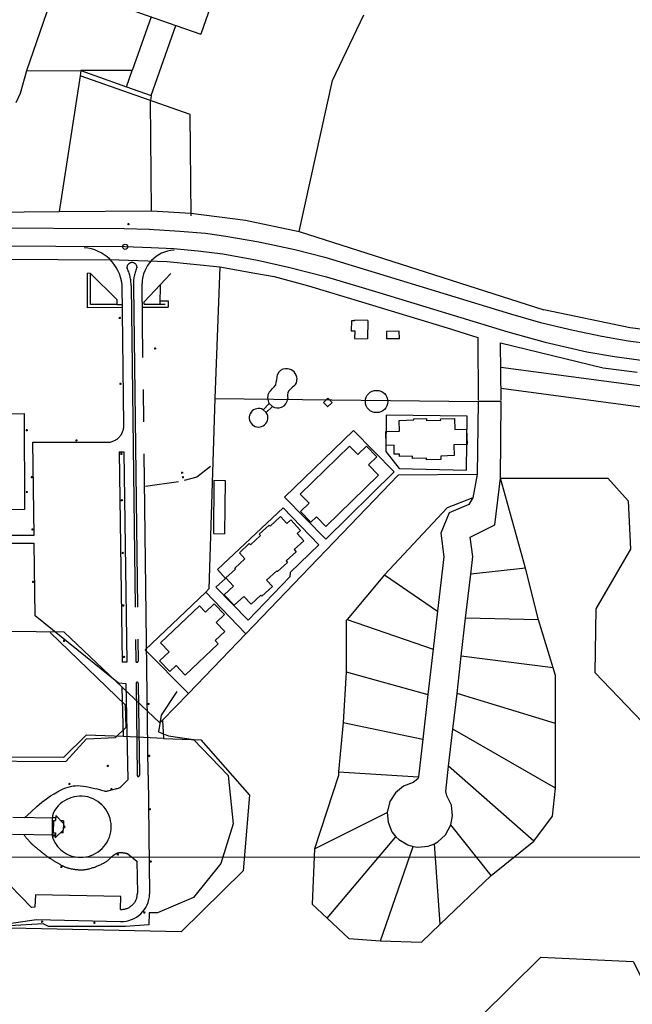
# Model space of a CAD drawing. Header units: metres. Extents: x 711 to 831, y 126 to 250.
# Tile 18 of 39: x 750 to 754.76, y 216.76 to 224.42. Entities that reach past the tile are written whole.
import ezdxf

# ---------------------------------------------------------------- set-up
doc = ezdxf.new("R2010")
doc.units = ezdxf.units.M
doc.linetypes.add('x-Exist-Demolish$0$AFRASTERING', pattern=[3.25, 2.5, -0.25, 0.25, -0.25])
for name, color, linetype in [('Scale_1-500', 253, 'CONTINUOUS'), ('x-Exist-Demolish$0$10-WEG', 253, 'CONTINUOUS'), ('x-Exist-Demolish$0$17-ITEMS', 253, 'CONTINUOUS'), ('x-Exist-Demolish$0$2', 253, 'CONTINUOUS'), ('x-Exist-Demolish$0$20-KAVEL', 253, 'CONTINUOUS'), ('x-Exist-Demolish$0$30-BUILD', 253, 'CONTINUOUS'), ('x-Exist-Demolish$0$4', 253, 'x-Exist-Demolish$0$AFRASTERING'), ('x-Exist-Demolish$0$758', 253, 'CONTINUOUS')]:
    doc.layers.add(name, color=color, linetype=linetype)
doc.layers.add('X-XX-AL-TEKENBLAD_DEELKADER-G', color=1, linetype='CONTINUOUS', lineweight=18, plot=False)

# ---------------------------------------------------------------- blocks, each defined once
blk = doc.blocks.new('*U22')
at = {"layer": 'X-XX-AL-TEKENBLAD_DEELKADER-G'}
blk.add_lwpolyline([(20415.26, 16616.98), (20380.17, 15469.52), (21761.52, 15427.28), (21796.61, 16574.74)], close=True, dxfattribs=at)

msp = doc.modelspace()

# ---------------------------------------------------------------- linework, layer by layer
at = {"layer": 'x-Exist-Demolish$0$10-WEG'}
for points in [[(751.0227, 222.9306), (751.3288, 222.9114)], [(749.7103, 222.7984), (750.8085, 222.7921), (751.0028, 222.7856), (751.2426, 222.7723), (751.4413, 222.7557), (751.6009, 222.7337)], [(751.6009, 222.7337), (751.8555, 222.6892), (752.1381, 222.6276), (752.3711, 222.5686), (752.7607, 222.4504), (753.8151, 222.1293)], [(752.1709, 222.7697), (754.0741, 222.1597)], [(749.7373, 222.6567), (750.8149, 222.6518), (751.0195, 222.6436), (751.1931, 222.6365), (751.3836, 222.6175), (751.5763, 222.5945)], [(751.5763, 222.5945), (751.8475, 222.5464), (752.0886, 222.4918), (752.384, 222.4161), (752.7903, 222.2942), (753.7946, 221.9882)], [(753.8151, 222.1293), (754.0481, 222.0611), (754.3038, 222.0008), (754.5259, 221.9538), (754.7313, 221.9188), (754.893, 221.8969)], [(754.7467, 222.0196), (754.0741, 222.1597)], [(755.395, 221.9373), (754.7467, 222.0196)], [(753.7946, 221.9882), (754.0837, 221.9073), (754.4081, 221.8325), (754.6239, 221.7957), (754.8703, 221.7619)], [(752.4779, 218.5652), (752.4777, 218.5352)]]:
    msp.add_lwpolyline(points, dxfattribs=at)
at = {"layer": 'x-Exist-Demolish$0$17-ITEMS'}
msp.add_circle((750.8172, 222.6499), 0.0202, dxfattribs=at)
at = {"layer": 'x-Exist-Demolish$0$2', "invisible_edges": 9}
for points in [[(818.9406, 126.0717), (745.7354, 224.7199), (745.7144, 224.5981), (745.7065, 224.5215)], [(818.9406, 126.0717), (745.7065, 224.5215), (745.7029, 224.4367), (745.7071, 224.3665)], [(818.9406, 126.0717), (745.7071, 224.3665), (745.71, 224.2716), (745.6982, 224.1845)], [(818.9406, 126.0717), (745.6982, 224.1845), (745.6789, 224.1405), (745.654, 224.0778)], [(818.9406, 126.0717), (745.654, 224.0778), (745.6417, 224.0071), (745.6305, 223.8333)], [(818.9406, 126.0717), (745.6305, 223.8333), (745.6229, 223.7442), (745.6089, 223.6632)], [(818.9406, 126.0717), (745.6089, 223.6632), (745.6038, 223.6259), (745.6071, 223.5867)], [(818.9406, 126.0717), (745.6071, 223.5867), (745.598, 223.5472), (745.5823, 223.5178)], [(818.9406, 126.0717), (745.5823, 223.5178), (745.5727, 223.4976), (745.5779, 223.4626)], [(818.9406, 126.0717), (745.5779, 223.4626), (745.5709, 223.4232), (745.5581, 223.3691)], [(818.9406, 126.0717), (745.5581, 223.3691), (745.5305, 223.1905), (745.4962, 222.9643)], [(818.9406, 126.0717), (745.4962, 222.9643), (745.4798, 222.7242), (745.4544, 222.4052)], [(818.9406, 126.0717), (745.4544, 222.4052), (745.4322, 222.1195), (745.4213, 221.9335)]]:
    msp.add_3dface(points, dxfattribs=at)
at = {"layer": 'x-Exist-Demolish$0$20-KAVEL'}
msp.add_line((751.3217, 223.6778), (750.466, 223.9794), dxfattribs=at)
for points in [[(751.5906, 224.8331), (751.4042, 224.3046)], [(750.283, 224.6995), (750.048, 224.0182)], [(750.283, 224.6995), (751.2117, 224.3724)], [(751.0195, 224.4401), (750.8721, 224.0225)], [(752.4291, 223.9442), (752.6743, 224.4543)], [(751.0196, 223.8275), (751.2118, 224.3727)], [(751.2118, 224.3727), (751.4042, 224.3046)], [(750.048, 224.0182), (749.9998, 223.843)], [(750.048, 224.0182), (750.4724, 224.0204)], [(750.4724, 224.0204), (750.466, 223.9794)], [(750.8721, 224.0225), (750.4724, 224.0204)], [(750.4724, 224.0204), (750.8273, 223.8953)], [(750.8273, 223.8953), (750.8721, 224.0225)], [(750.466, 223.9794), (750.3026, 222.9239)], [(752.1709, 222.7697), (752.4291, 223.9442)], [(750.8273, 223.8953), (751.0196, 223.8275)], [(749.9998, 223.843), (749.967, 223.7711)], [(751.0196, 223.8275), (751.0147, 223.786)], [(751.0227, 222.9306), (751.0147, 223.786)], [(751.329, 222.8896), (751.3217, 223.6778)], [(749.4868, 222.9163), (750.3026, 222.9239)], [(750.3026, 222.9239), (751.0227, 222.9306)], [(751.3288, 222.9114), (751.753, 222.8572)], [(751.753, 222.8572), (752.1715, 222.7695)], [(748.8762, 222.5585), (750.7677, 222.5493), (751.1423, 222.5365)], [(751.1423, 222.5365), (751.5545, 222.4947)], [(751.5545, 222.4947), (751.5151, 221.4704)], [(751.5545, 222.4947), (751.8267, 222.4457), (751.9773, 222.4173), (752.2436, 222.3461), (752.6547, 222.2221), (753.3213, 222.0199)], [(750.5472, 222.1995), (750.5474, 222.4432)], [(750.5474, 222.4432), (750.7508, 222.2388)], [(750.9647, 222.2205), (751.172, 222.4408)], [(751.0901, 222.2038), (751.0906, 222.3543)], [(750.7524, 222.201), (750.5472, 222.1995)], [(750.7508, 222.2388), (750.7524, 222.201)], [(750.9646, 222.2041), (750.9647, 222.2205)], [(750.9646, 222.2041), (751.1289, 222.2037)], [(753.3213, 222.0199), (753.5611, 221.9427)], [(753.5611, 221.9427), (753.5628, 221.4559)], [(753.7365, 221.9019), (754.5362, 221.7086)], [(753.7426, 221.4552), (753.7365, 221.9019)], [(753.7391, 221.7143), (755.5958, 221.4655), (756.5564, 221.4613), (756.9443, 221.4798)], [(754.5362, 221.7086), (754.8014, 221.6749)], [(753.7413, 221.5494), (755.5845, 221.3024), (756.5599, 221.2981), (756.9521, 221.3169)], [(751.5151, 221.4704), (751.4666, 219.9884)], [(751.5151, 221.4704), (753.5626, 221.4457)], [(753.5626, 221.4457), (753.5556, 220.8767)], [(753.7426, 221.445), (753.5626, 221.4457)], [(753.7369, 220.8492), (753.7426, 221.445)], [(753.4789, 221.3326), (752.8469, 221.3397), (752.8445, 221.0576), (752.9477, 220.9242), (753.472, 220.9116)], [(753.472, 220.9116), (753.4789, 221.3326)], [(752.0563, 220.7009), (752.593, 221.2196), (752.9088, 220.8988), (752.3789, 220.3737)], [(753.5556, 220.8767), (752.9397, 220.873), (751.7557, 219.6383)], [(753.5556, 220.8767), (753.5218, 220.6969)], [(753.694, 220.4871), (753.7369, 220.8492)], [(753.7369, 220.8492), (754.5723, 220.8491), (754.7303, 220.6735), (754.7477, 220.2971), (754.4801, 219.8328), (754.4707, 219.3367)], [(753.9307, 220.1499), (753.7369, 220.8492)], [(752.3789, 220.3737), (752.0563, 220.7009)], [(753.5218, 220.6969), (753.3227, 220.6181)], [(753.4913, 220.6449), (753.3388, 220.5801)], [(753.5218, 220.6969), (753.4913, 220.6449)], [(752.046, 220.6188), (752.3233, 220.332), (752.101, 220.1159), (752.0976, 220.0828), (751.7733, 219.7446), (751.5233, 220.0013), (751.5983, 220.0697), (751.5346, 220.1383)], [(751.5346, 220.1383), (752.046, 220.6188)], [(753.3227, 220.6181), (752.8343, 220.0974)], [(753.3388, 220.5801), (753.2716, 220.4205)], [(753.5019, 220.3893), (753.694, 220.4871)], [(753.2716, 220.4205), (753.2953, 220.2382)], [(753.5213, 220.2398), (753.5019, 220.3893)], [(753.2953, 220.2382), (753.2465, 219.8142)], [(753.5055, 220.1028), (753.5213, 220.2398)], [(753.466, 219.7591), (753.5055, 220.1028)], [(753.9307, 220.1499), (753.5055, 220.1028)], [(754.0328, 219.7462), (753.9307, 220.1499)], [(752.8343, 220.0974), (752.544, 219.7507)], [(752.8343, 220.0974), (753.2465, 219.8142)], [(751.3098, 219.1752), (750.9714, 219.513), (751.4442, 219.9637)], [(751.4442, 219.9637), (751.4666, 219.9884)], [(751.7557, 219.6383), (751.4442, 219.9637)], [(753.2465, 219.8142), (753.2125, 219.5183)], [(752.537, 219.7407), (752.5365, 219.3421)], [(752.544, 219.7507), (752.537, 219.7407)], [(752.544, 219.7507), (753.2125, 219.5183)], [(753.4321, 219.4648), (753.466, 219.7591)], [(754.0328, 219.7462), (753.466, 219.7591)], [(754.1478, 219.3749), (754.0328, 219.7462)], [(750.3418, 219.6516), (748.3863, 219.6733)], [(750.8199, 219.0838), (750.2322, 219.6489)], [(750.7921, 219.2239), (750.3418, 219.6516)], [(751.7557, 219.6383), (751.3098, 219.1752)], [(753.2125, 219.5183), (753.172, 219.1665)], [(753.3988, 219.175), (753.4321, 219.4648)], [(754.1478, 219.3749), (753.4321, 219.4648)], [(752.5365, 219.3421), (752.5131, 218.948)], [(752.5365, 219.3421), (753.172, 219.1665)], [(754.165, 219.3131), (754.1478, 219.3749)], [(754.4707, 219.3367), (754.9623, 218.8269), (755.3654, 218.8176)], [(754.1658, 218.9401), (754.165, 219.3131)], [(751.1073, 218.9678), (751.086, 218.9451), (750.7921, 219.2239)], [(750.8039, 218.839), (750.7921, 219.2239)], [(751.2179, 219.1897), (751.0955, 219.0057)], [(751.3098, 219.1752), (751.1073, 218.9678)], [(753.172, 219.1665), (753.1319, 218.8179)], [(753.3667, 218.8958), (753.3988, 219.175)], [(754.1658, 218.9401), (753.3988, 219.175)], [(750.8244, 218.9114), (750.8199, 219.0838)], [(751.0955, 219.0057), (751.0773, 218.8759)], [(751.1073, 218.9678), (751.1161, 218.8248)], [(750.7406, 218.8306), (750.8244, 218.9114)], [(752.5131, 218.948), (752.4779, 218.5652)], [(752.5131, 218.948), (753.1319, 218.8179)], [(753.3337, 218.6088), (753.3667, 218.8958)], [(754.1643, 218.4383), (753.3667, 218.8958)], [(754.1643, 218.4383), (754.1658, 218.9401)], [(750.8039, 218.839), (750.5143, 218.8505), (750.337, 218.6754), (748.8353, 218.6775)], [(750.3549, 218.6442), (750.5165, 218.822)], [(750.5165, 218.822), (750.7406, 218.8306)], [(751.1161, 218.8248), (750.8039, 218.839)], [(751.0773, 218.8759), (751.1527, 218.844)], [(751.1161, 218.8248), (751.4048, 218.8138), (751.7833, 218.383), (751.7352, 217.7955)], [(751.1527, 218.844), (751.3475, 218.8159)], [(751.3475, 218.8159), (751.6189, 218.5351)], [(753.1319, 218.8179), (753.0986, 218.5259)], [(749.5881, 218.6488), (750.3549, 218.6442)], [(753.311, 218.4119), (753.3337, 218.6088)], [(753.9959, 218.0244), (753.3337, 218.6088)], [(751.6189, 218.5351), (751.6579, 218.1611)], [(752.4777, 218.5352), (752.289, 217.9662)], [(752.4779, 218.5652), (753.0986, 218.5259)], [(753.0938, 218.5093), (753.0583, 218.4818)], [(753.0986, 218.5259), (753.0938, 218.5093)], [(752.9825, 218.4529), (752.9196, 218.4016)], [(753.0583, 218.4818), (752.9825, 218.4529)], [(754.1413, 218.2187), (754.1643, 218.4383)], [(752.9196, 218.4016), (752.876, 218.3333)], [(753.3198, 218.3771), (753.311, 218.4119)], [(753.3547, 218.3039), (753.3198, 218.3771)], [(752.876, 218.3333), (752.8556, 218.2481)], [(753.3648, 218.2234), (753.3547, 218.3039)], [(750.2759, 218.2037), (749.9424, 218.208)], [(750.2762, 218.2242), (750.2755, 218.1851)], [(750.3359, 218.1616), (750.2762, 218.2242)], [(752.289, 217.9662), (752.8556, 218.2481)], [(752.8556, 218.2481), (752.8619, 218.1737)], [(753.3518, 218.1512), (753.3648, 218.2234)], [(753.9959, 218.0244), (754.1413, 218.2187)], [(750.2582, 218.1854), (750.2565, 218.091)], [(750.2582, 218.1854), (750.2755, 218.1851)], [(750.335, 218.1119), (750.2731, 218.0516)], [(750.3363, 218.1832), (750.3148, 218.1838)], [(750.3346, 218.0911), (750.335, 218.1119)], [(750.3359, 218.1616), (750.335, 218.1119)], [(750.3502, 218.1365), (750.3352, 218.1219)], [(750.3363, 218.1832), (750.3357, 218.1619)], [(750.3502, 218.1365), (750.3358, 218.1516)], [(751.6579, 218.1611), (751.5602, 217.8523)], [(752.8619, 218.1737), (752.8928, 218.0987)], [(753.3093, 218.0731), (753.3518, 218.1512)], [(753.6634, 217.7591), (753.3518, 218.1512)], [(750.2735, 218.0728), (749.9407, 218.0771)], [(750.2565, 218.091), (750.2738, 218.0907)], [(750.2738, 218.0907), (750.2731, 218.0516)], [(750.3346, 218.0911), (750.3136, 218.091)], [(752.3889, 217.4249), (752.9222, 218.0597)], [(752.8928, 218.0987), (752.9222, 218.0597)], [(752.9222, 218.0597), (752.9457, 218.0372)], [(752.9457, 218.0372), (753.0153, 217.9954)], [(753.2493, 218.0186), (753.3093, 218.0731)], [(752.289, 217.9662), (752.2727, 217.5343)], [(752.8041, 217.2498), (753.0569, 217.9828)], [(753.0153, 217.9954), (753.0569, 217.9828)], [(753.0569, 217.9828), (753.0944, 217.9777)], [(753.0944, 217.9777), (753.1752, 217.9856)], [(753.1752, 217.9856), (753.2224, 218.0033)], [(753.2224, 218.0033), (753.2493, 218.0186)], [(753.2676, 217.3784), (753.2224, 218.0033)], [(753.6634, 217.7591), (753.9959, 218.0244)], [(751.5602, 217.8523), (751.3479, 217.5871)], [(751.7352, 217.7955), (751.2522, 217.3203), (749.9236, 217.3486)], [(753.2676, 217.3784), (753.6634, 217.7591)], [(751.3479, 217.5871), (751.0677, 217.4683)], [(752.2727, 217.5343), (752.3889, 217.4249)], [(751.0033, 217.4677), (751.0014, 217.3731)], [(751.0677, 217.4683), (751.0033, 217.4677)], [(752.3889, 217.4249), (752.556, 217.2676)], [(750.1796, 217.3829), (749.9173, 217.3657)], [(750.2205, 217.3621), (750.1796, 217.3829)], [(750.8186, 217.3616), (750.2205, 217.3621)], [(751.0014, 217.3731), (750.8186, 217.3616)], [(753.1228, 217.2391), (753.2676, 217.3784)], [(752.556, 217.2676), (752.8041, 217.2498)], [(752.8041, 217.2498), (753.1228, 217.2391)], [(753.783, 215.9648), (753.5917, 216.1692), (753.5835, 216.6605), (754.0514, 217.1228), (754.7699, 217.0877), (755.4446, 215.7457)]]:
    msp.add_lwpolyline(points, dxfattribs=at)
at = {"layer": 'x-Exist-Demolish$0$30-BUILD'}
for points in [[(752.5785, 222.0743), (752.576, 221.996)], [(752.6013, 222.074), (752.5785, 222.0743)], [(752.6016, 222.0793), (752.6013, 222.074)], [(752.7055, 222.0771), (752.6016, 222.0793)], [(752.7055, 222.0771), (752.7031, 221.9344)], [(752.576, 221.996), (752.6027, 221.9952)], [(752.6027, 221.9952), (752.6008, 221.9371)], [(752.9493, 221.992), (752.8498, 221.9907)], [(752.8498, 221.9907), (752.8505, 221.9324)], [(752.95, 221.9336), (752.9493, 221.992)], [(752.6008, 221.9371), (752.7031, 221.9344)], [(752.95, 221.9336), (752.8505, 221.9324)], [(752.1511, 221.636), (752.1514, 221.6258)], [(752.1514, 221.6258), (752.1524, 221.6207)], [(751.9378, 221.4311), (751.8908, 221.3821)], [(751.9149, 221.3602), (751.9618, 221.408)], [(751.9378, 221.4311), (751.9618, 221.408)], [(752.3941, 221.4718), (752.3596, 221.4385)], [(752.3596, 221.4385), (752.3929, 221.404)], [(752.4274, 221.4373), (752.3921, 221.404)], [(752.3941, 221.4718), (752.4274, 221.4373)], [(751.8908, 221.3821), (751.9149, 221.3602)], [(751.4807, 220.9395), (751.3746, 220.857)], [(751.2324, 220.82), (750.9747, 220.7843)], [(751.3746, 220.857), (751.2766, 220.8311)], [(751.5075, 220.8334), (751.503, 220.4184)], [(751.5075, 220.8334), (751.5939, 220.8325)], [(751.5939, 220.8325), (751.5895, 220.4175)], [(751.503, 220.4184), (751.5895, 220.4175)]]:
    msp.add_lwpolyline(points, dxfattribs=at)
for points in [[(748.5632, 221.3449), (750.0306, 221.3521), (750.0343, 220.6056), (748.5669, 220.5983)], [(752.9485, 221.2993), (753.0634, 221.3028), (753.0631, 221.3105), (753.1601, 221.3135), (753.1606, 221.2982), (753.2716, 221.3015), (753.2713, 221.3118), (753.3785, 221.315), (753.3811, 221.227), (753.473, 221.2298), (753.4766, 221.1123), (753.3733, 221.1092), (753.3758, 221.0249), (753.2725, 221.0217), (753.2733, 220.9949), (753.1623, 220.9915), (753.1619, 221.0056), (753.0534, 221.0023), (753.0529, 221.0201), (752.9521, 221.0171), (752.9515, 221.0362), (752.9106, 221.035), (752.9085, 221.1052), (752.8472, 221.1033), (752.8439, 221.2131), (752.9511, 221.2164)], [(752.178, 220.7257), (752.5629, 221.099), (752.6265, 221.0334), (752.6939, 221.0987), (752.7743, 221.0157), (752.7099, 220.9532), (752.7889, 220.8718), (752.3791, 220.4744), (752.3061, 220.5497), (752.2617, 220.5066), (752.1815, 220.5893), (752.2479, 220.6537)], [(751.5877, 219.9429), (751.6598, 220.009), (751.6003, 220.0738), (751.6754, 220.1427), (751.6691, 220.1496), (751.7485, 220.2225), (751.7053, 220.2696), (751.7822, 220.3402), (751.7916, 220.3299), (751.8707, 220.4026), (751.8605, 220.4137), (751.9372, 220.484), (751.9446, 220.4759), (752.0256, 220.5502), (752.0754, 220.496), (752.1059, 220.524), (752.1801, 220.4431), (752.1541, 220.4192), (752.2064, 220.3623), (752.1319, 220.2939), (752.1474, 220.2771), (752.0698, 220.206), (752.0809, 220.194), (752.0024, 220.122), (751.9967, 220.1283), (751.9174, 220.0556), (751.963, 220.0059), (751.8806, 219.9303), (751.8728, 219.9388), (751.796, 219.8683), (751.7395, 219.9299), (751.6635, 219.8602)], [(751.3948, 219.8563), (751.091, 219.5694), (751.1589, 219.4975), (751.0849, 219.4276), (751.1632, 219.3446), (751.2126, 219.3911), (751.2823, 219.3173), (751.5404, 219.561), (751.5169, 219.5859), (751.591, 219.656), (751.5243, 219.7266), (751.5891, 219.7879), (751.5097, 219.872), (751.4411, 219.8073)]]:
    msp.add_lwpolyline(points, close=True, dxfattribs=at)
msp.add_circle((752.7727, 221.4457), 0.0866, dxfattribs=at)
for centre, radius, start, end in [((749.002, 222.0595), 3.0266, 350.78675, 352.33638), ((752.0675, 221.6297), 0.071, 92.49234, 158.39077), ((752.0736, 221.6225), 0.0787, 9.83293, 96.68796), ((751.2273, 222.2342), 1.0078, 314.79439, 319.14101), ((752.2408, 221.4071), 0.1944, 124.90073, 142.03686), ((752.0981, 221.6117), 0.0551, 304.90073, 9.38524), ((752.0065, 221.4754), 0.0817, 147.73968, 212.83932), ((752.1738, 221.4889), 0.0942, 156.34359, 192.20972), ((752.0029, 221.4733), 0.0772, 237.8266, 293.70906), ((752.0049, 221.4739), 0.077, 292.20291, 356.30233), ((751.8549, 221.3192), 0.0724, 60.33157, 226.53735), ((751.8548, 221.3196), 0.0726, 226.80562, 34.06759)]:
    msp.add_arc(centre, radius, start, end, dxfattribs=at)
at = {"layer": 'x-Exist-Demolish$0$4'}
for points in [[(750.7931, 222.3579, 0.355373), (750.4983, 222.6429)], [(751.197, 222.6236, 0.390745), (750.948, 222.3646)], [(750.9088, 222.4936, 0.917617), (750.8304, 222.4884)], [(750.8633, 222.3463, 0.105795), (750.8304, 222.4884)], [(750.9088, 222.4936, 0.107172), (750.8806, 222.3454)], [(750.6587, 221.1299, 0.475289), (750.806, 221.2648)], [(750.8997, 219.4256, 0.426865), (750.9089, 219.4169)], [(750.9096, 219.417, 0.401674), (750.9171, 219.425)], [(750.9189, 219.2524, 1.032013), (750.9013, 219.2523)], [(750.9099, 218.5375, 0.416117), (750.9191, 218.5286)], [(750.9191, 218.5286, 0.412313), (750.9279, 218.5377)], [(750.4674, 217.899, 1.783147), (750.2591, 218.2479)], [(750.2591, 218.2479, 0.068628), (750.2499, 218.2093)], [(750.0285, 218.0759, 0.019651), (750.0721, 218.0222)], [(750.2483, 218.0665, 0.332656), (750.4674, 217.899)], [(750.0721, 218.0222, 0.036606), (750.0986, 217.9962)], [(750.0986, 217.9962, 0.004754), (750.1555, 217.9488)], [(750.1555, 217.9488, 0.008151), (750.1894, 217.9221)], [(750.1894, 217.9221, 0.021447), (750.2468, 217.882)], [(750.2468, 217.882, 0.016854), (750.3237, 217.8367)], [(750.6556, 217.8581, 0.081371), (750.7028, 217.8949)], [(750.7448, 217.9261, 0.093272), (750.7028, 217.8949)], [(750.7808, 217.9343, 0.116095), (750.7448, 217.9261)], [(750.8372, 217.9253, 0.074474), (750.7808, 217.9343)], [(750.3237, 217.8367, 0.064264), (750.3818, 217.8141)], [(750.3818, 217.8141, 0.049407), (750.4618, 217.8026)], [(750.4618, 217.8026, 0.081097), (750.5441, 217.8123)], [(750.5441, 217.8123, 0.055479), (750.6556, 217.8581)], [(750.7799, 217.3991, 0.413268), (751.0068, 217.6143)], [(750.7812, 217.4944, 0.436291), (750.9115, 217.6205)]]:
    msp.add_lwpolyline(points, format="xyb", dxfattribs=at)
for points in [[(750.5229, 222.1749), (750.5232, 222.4433)], [(750.5474, 222.4432), (750.5232, 222.4433)], [(750.806, 221.2648), (750.7931, 222.3579)], [(750.8632, 222.3452), (750.8997, 219.4256)], [(750.8806, 222.3454), (750.9171, 219.425)], [(750.9959, 218.5383), (750.948, 222.3646)], [(750.7953, 222.1769), (750.5229, 222.1749)], [(750.7524, 222.201), (750.795, 222.2015)], [(750.9514, 222.1793), (751.1523, 222.1808)], [(751.0902, 222.229), (751.1519, 222.2295)], [(751.1519, 222.2295), (751.1523, 222.1808)], [(750.0989, 221.13), (750.6587, 221.1299)], [(750.1087, 220.4056), (750.0989, 221.13)], [(750.7711, 221.0545), (750.8071, 221.0541)], [(750.7711, 221.0536), (750.7939, 219.4172)], [(750.8071, 221.0541), (750.8299, 219.4177)], [(747.9276, 220.3396), (750.1096, 220.3443)], [(749.5295, 220.4044), (750.1087, 220.4056)], [(750.1173, 219.7788), (750.1096, 220.3443)], [(750.7639, 219.2552), (750.1173, 219.7788)], [(750.8299, 219.4177), (750.7939, 219.4172)], [(750.9089, 219.4169), (750.9096, 219.417)], [(750.8237, 219.2491), (750.7639, 219.2552)], [(750.8404, 218.5056), (750.8237, 219.2491)], [(750.901, 219.2522), (750.9099, 218.5375)], [(750.9189, 219.2524), (750.9279, 218.5377)], [(750.8191, 218.4839), (750.8404, 218.5056)], [(750.9191, 218.5286), (750.9191, 218.5286)], [(750.9959, 218.5383), (751.0068, 217.6143)], [(750.2892, 218.4092), (750.3125, 218.4212)], [(750.3125, 218.4212), (750.3341, 218.4312)], [(750.3341, 218.4312), (750.3544, 218.4396)], [(750.3544, 218.4396), (750.3737, 218.4463)], [(750.3737, 218.4463), (750.3925, 218.4513)], [(750.3925, 218.4513), (750.4111, 218.4548)], [(750.4111, 218.4548), (750.4299, 218.4567)], [(750.4299, 218.4567), (750.4493, 218.4571)], [(750.4493, 218.4571), (750.4697, 218.4561)], [(750.4697, 218.4561), (750.4913, 218.4537)], [(750.4913, 218.4537), (750.5136, 218.4503)], [(750.5136, 218.4503), (750.5362, 218.4459)], [(750.5362, 218.4459), (750.5584, 218.4411)], [(750.5584, 218.4411), (750.5796, 218.436)], [(750.5796, 218.436), (750.5992, 218.431)], [(750.5992, 218.431), (750.6168, 218.4263)], [(750.6168, 218.4263), (750.6316, 218.4222)], [(750.6316, 218.4222), (750.6432, 218.419)], [(750.6432, 218.419), (750.6522, 218.4166)], [(750.6851, 218.417), (750.6927, 218.419)], [(750.6927, 218.419), (750.7016, 218.4212)], [(750.7016, 218.4212), (750.7113, 218.4237)], [(750.7113, 218.4237), (750.7215, 218.4263)], [(750.7215, 218.4263), (750.7317, 218.4289)], [(750.7317, 218.4289), (750.7414, 218.4313)], [(750.7414, 218.4313), (750.7503, 218.4336)], [(750.7503, 218.4336), (750.758, 218.4355)], [(750.758, 218.4355), (750.7641, 218.4372)], [(750.7641, 218.4372), (750.7695, 218.4392)], [(750.7695, 218.4392), (750.7751, 218.4425)], [(750.7751, 218.4425), (750.7819, 218.4477)], [(750.7819, 218.4477), (750.7909, 218.4559)], [(750.7909, 218.4559), (750.803, 218.4677)], [(750.803, 218.4677), (750.8191, 218.4839)], [(750.1684, 218.3272), (750.2038, 218.3545)], [(750.2038, 218.3545), (750.2354, 218.3767)], [(750.2354, 218.3767), (750.2637, 218.3946)], [(750.2637, 218.3946), (750.2892, 218.4092)], [(750.6522, 218.4166), (750.6592, 218.4151)], [(750.6592, 218.4151), (750.6647, 218.4142)], [(750.6647, 218.4142), (750.6694, 218.4141)], [(750.6694, 218.4141), (750.674, 218.4145)], [(750.674, 218.4145), (750.679, 218.4155)], [(750.679, 218.4155), (750.6851, 218.417)], [(750.0842, 218.2542), (750.1287, 218.2941)], [(750.1287, 218.2941), (750.1684, 218.3272)], [(750.0344, 218.2068), (750.0842, 218.2542)], [(750.2499, 218.2093), (750.2483, 218.0665)], [(750.2499, 218.2093), (750.276, 218.2088)], [(750.2483, 218.0665), (750.2733, 218.066)], [(750.8372, 217.9253), (750.9079, 217.8685)], [(750.9079, 217.8685), (750.9115, 217.6205)], [(749.8341, 217.7672), (750.0878, 217.508)], [(750.1185, 217.6087), (750.1145, 217.5118)], [(750.7818, 217.5945), (750.1185, 217.6087)], [(750.7812, 217.4944), (750.7818, 217.5945)], [(750.1145, 217.5118), (750.0878, 217.508)], [(749.5746, 217.3349), (750.1269, 217.4149)], [(750.1269, 217.4149), (750.7799, 217.3991)]]:
    msp.add_lwpolyline(points, dxfattribs=at)
at = {"layer": 'x-Exist-Demolish$0$758'}
for points in [[(750.8352, 222.8261), (750.8495, 222.8266)], [(750.8426, 222.8263), (750.8374, 222.8312)], [(750.8426, 222.8263), (750.8377, 222.8211)], [(750.8428, 222.8195), (750.8424, 222.8332)], [(750.8475, 222.8315), (750.8426, 222.8263)], [(750.8478, 222.8214), (750.8426, 222.8263)], [(750.7675, 222.0955), (750.7817, 222.0959)], [(750.7748, 222.0957), (750.7696, 222.1006)], [(750.7748, 222.0957), (750.77, 222.0905)], [(750.7751, 222.0888), (750.7746, 222.1026)], [(750.7797, 222.1009), (750.7749, 222.0957)], [(750.78, 222.0908), (750.7749, 222.0957)], [(751.0502, 221.8522), (751.0498, 221.866)], [(751.0426, 221.8589), (751.0569, 221.8593)], [(751.05, 221.8591), (751.0448, 221.864)], [(751.05, 221.8591), (751.0451, 221.8539)], [(751.0549, 221.8643), (751.05, 221.8591)], [(751.0552, 221.8542), (751.05, 221.8591)], [(750.7732, 221.5838), (750.7874, 221.5842)], [(750.7805, 221.584), (750.7753, 221.5889)], [(750.7805, 221.584), (750.7756, 221.5788)], [(750.7807, 221.5772), (750.7803, 221.5909)], [(750.7854, 221.5892), (750.7805, 221.584)], [(750.7857, 221.5791), (750.7805, 221.584)], [(750.0445, 221.2224), (750.0587, 221.2229)], [(750.0519, 221.2227), (750.0467, 221.2275)], [(750.0519, 221.2227), (750.047, 221.2175)], [(750.0521, 221.2158), (750.0517, 221.2295)], [(750.0568, 221.2279), (750.0519, 221.2227)], [(750.0571, 221.2178), (750.0519, 221.2227)], [(750.4308, 221.1435), (750.445, 221.1439)], [(750.4382, 221.1437), (750.433, 221.1486)], [(750.4382, 221.1437), (750.4333, 221.1385)], [(750.4384, 221.1368), (750.438, 221.1506)], [(750.4431, 221.1489), (750.4382, 221.1437)], [(750.4434, 221.1388), (750.4382, 221.1437)], [(750.7796, 221.0382), (750.7938, 221.0387)], [(750.7869, 221.0385), (750.7817, 221.0434)], [(750.7869, 221.0385), (750.782, 221.0333)], [(750.7871, 221.0316), (750.7867, 221.0454)], [(750.7918, 221.0437), (750.7869, 221.0385)], [(750.7921, 221.0336), (750.7869, 221.0385)], [(751.2527, 220.8918), (751.267, 220.8923)], [(751.2601, 220.892), (751.2549, 220.8969)], [(751.2601, 220.892), (751.2552, 220.8868)], [(751.2603, 220.8852), (751.2599, 220.8989)], [(751.265, 220.8972), (751.2601, 220.8921)], [(751.2653, 220.8872), (751.2601, 220.8921)], [(750.0824, 220.8569), (750.0966, 220.8573)], [(750.0897, 220.8571), (750.0845, 220.862)], [(750.0897, 220.8571), (750.0849, 220.8519)], [(750.09, 220.8502), (750.0895, 220.864)], [(750.0946, 220.8623), (750.0898, 220.8571)], [(750.0949, 220.8522), (750.0898, 220.8571)], [(751.2592, 220.8562), (751.2734, 220.8566)], [(751.2665, 220.8564), (751.2613, 220.8613)], [(751.2665, 220.8564), (751.2616, 220.8512)], [(751.2667, 220.8496), (751.2663, 220.8633)], [(751.2714, 220.8616), (751.2665, 220.8564)], [(751.2717, 220.8515), (751.2665, 220.8564)], [(750.0452, 220.7415), (750.0595, 220.742)], [(750.0526, 220.7418), (750.0474, 220.7467)], [(750.0526, 220.7418), (750.0477, 220.7366)], [(750.0528, 220.7349), (750.0524, 220.7486)], [(750.0575, 220.747), (750.0526, 220.7418)], [(750.0578, 220.7369), (750.0526, 220.7418)], [(750.784, 220.6775), (750.7982, 220.6779)], [(750.7913, 220.6777), (750.7861, 220.6826)], [(750.7913, 220.6777), (750.7864, 220.6725)], [(750.7915, 220.6708), (750.7911, 220.6846)], [(750.7962, 220.6829), (750.7913, 220.6777)], [(750.7965, 220.6728), (750.7913, 220.6777)], [(750.0882, 220.4505), (750.1025, 220.451)], [(750.0956, 220.4507), (750.0904, 220.4556)], [(750.0956, 220.4507), (750.0907, 220.4455)], [(750.0958, 220.4439), (750.0954, 220.4576)], [(750.1005, 220.4559), (750.0956, 220.4508)], [(750.1008, 220.4459), (750.0956, 220.4508)], [(750.7902, 220.2676), (750.8045, 220.268)], [(750.7976, 220.2678), (750.7924, 220.2727)], [(750.7976, 220.2678), (750.7927, 220.2626)], [(750.7978, 220.2609), (750.7974, 220.2747)], [(750.8025, 220.273), (750.7976, 220.2678)], [(750.8028, 220.2629), (750.7976, 220.2678)], [(750.0941, 220.0429), (750.1083, 220.0433)], [(750.1014, 220.0431), (750.0962, 220.048)], [(750.1014, 220.0431), (750.0965, 220.0379)], [(750.1016, 220.0362), (750.1012, 220.05)], [(750.1063, 220.0483), (750.1014, 220.0431)], [(750.1066, 220.0382), (750.1014, 220.0431)], [(750.7952, 219.8587), (750.8094, 219.8591)], [(750.8025, 219.8589), (750.7973, 219.8638)], [(750.8025, 219.8589), (750.7976, 219.8537)], [(750.8027, 219.8521), (750.8023, 219.8658)], [(750.8074, 219.8641), (750.8025, 219.8589)], [(750.8077, 219.854), (750.8025, 219.8589)], [(750.3338, 219.5833), (750.348, 219.5837)], [(750.3411, 219.5835), (750.3359, 219.5884)], [(750.3411, 219.5835), (750.3362, 219.5783)], [(750.3413, 219.5766), (750.3409, 219.5904)], [(750.346, 219.5887), (750.3411, 219.5835)], [(750.3463, 219.5786), (750.3411, 219.5835)], [(750.8011, 219.4579), (750.8153, 219.4583)], [(750.8084, 219.4581), (750.8032, 219.463)], [(750.8084, 219.4581), (750.8035, 219.4529)], [(750.8086, 219.4512), (750.8082, 219.465)], [(750.8133, 219.4633), (750.8084, 219.4581)], [(750.8136, 219.4532), (750.8084, 219.4581)], [(750.9906, 219.0921), (751.0048, 219.0925)], [(750.9979, 219.0923), (750.9927, 219.0972)], [(750.9979, 219.0923), (750.993, 219.0871)], [(750.9981, 219.0854), (750.9977, 219.0992)], [(751.0028, 219.0975), (750.9979, 219.0923)], [(751.0031, 219.0874), (750.9979, 219.0923)], [(750.9962, 218.6886), (751.0104, 218.689)], [(751.0036, 218.6888), (750.9984, 218.6937)], [(751.0036, 218.6888), (750.9987, 218.6836)], [(751.0038, 218.682), (751.0033, 218.6957)], [(751.0085, 218.694), (751.0036, 218.6888)], [(751.0088, 218.6839), (751.0036, 218.6888)], [(750.6748, 218.6099), (750.689, 218.6103)], [(750.6822, 218.6101), (750.677, 218.615)], [(750.6822, 218.6101), (750.6773, 218.6049)], [(750.6824, 218.6032), (750.6819, 218.617)], [(750.687, 218.6153), (750.6822, 218.6101)], [(750.6874, 218.6052), (750.6822, 218.6101)], [(750.3757, 218.47), (750.3899, 218.4705)], [(750.383, 218.4702), (750.3778, 218.4751)], [(750.383, 218.4702), (750.3781, 218.465)], [(750.3832, 218.4634), (750.3828, 218.4771)], [(750.3879, 218.4754), (750.383, 218.4702)], [(750.3882, 218.4653), (750.383, 218.4702)], [(750.7031, 218.4293), (750.7173, 218.4297)], [(750.7104, 218.4295), (750.7052, 218.4344)], [(750.7104, 218.4295), (750.7055, 218.4243)], [(750.7106, 218.4226), (750.7102, 218.4364)], [(750.7153, 218.4347), (750.7104, 218.4295)], [(750.7156, 218.4246), (750.7104, 218.4295)], [(751.0022, 218.2732), (751.0164, 218.2736)], [(751.0095, 218.2734), (751.0043, 218.2783)], [(751.0095, 218.2734), (751.0046, 218.2682)], [(751.0097, 218.2665), (751.0093, 218.2803)], [(751.0144, 218.2786), (751.0095, 218.2734)], [(751.0147, 218.2685), (751.0095, 218.2734)], [(750.7519, 217.9218), (750.7661, 217.9222)], [(750.7592, 217.922), (750.754, 217.9269)], [(750.7592, 217.922), (750.7543, 217.9168)], [(750.7594, 217.9151), (750.759, 217.9289)], [(750.7641, 217.9272), (750.7592, 217.922)], [(750.7644, 217.9171), (750.7592, 217.922)], [(750.3134, 217.824), (750.3276, 217.8245)], [(750.3207, 217.8242), (750.3155, 217.8291)], [(750.3207, 217.8242), (750.3158, 217.819)], [(750.3209, 217.8174), (750.3205, 217.8311)], [(750.3256, 217.8294), (750.3207, 217.8242)], [(750.3259, 217.8194), (750.3207, 217.8242)], [(751.0081, 217.8666), (751.0223, 217.867)], [(751.0154, 217.8668), (751.0102, 217.8717)], [(751.0154, 217.8668), (751.0105, 217.8616)], [(751.0156, 217.8599), (751.0152, 217.8737)], [(751.0203, 217.872), (751.0154, 217.8668)], [(751.0206, 217.8619), (751.0154, 217.8668)], [(750.9585, 217.4694), (750.9727, 217.4699)], [(750.9658, 217.4697), (750.9606, 217.4746)], [(750.9658, 217.4697), (750.9609, 217.4645)], [(750.966, 217.4628), (750.9656, 217.4765)], [(750.9707, 217.4749), (750.9658, 217.4697)], [(750.971, 217.4648), (750.9658, 217.4697)], [(750.1632, 217.3983), (750.1774, 217.3987)], [(750.1705, 217.3985), (750.1653, 217.4034)], [(750.1705, 217.3985), (750.1656, 217.3933)], [(750.1707, 217.3916), (750.1703, 217.4054)], [(750.1754, 217.4037), (750.1705, 217.3985)], [(750.1757, 217.3936), (750.1705, 217.3985)], [(750.5697, 217.3899), (750.5839, 217.3903)], [(750.577, 217.3901), (750.5718, 217.395)], [(750.577, 217.3901), (750.5721, 217.3849)], [(750.5772, 217.3832), (750.5768, 217.397)], [(750.5819, 217.3953), (750.577, 217.3901)], [(750.5822, 217.3852), (750.577, 217.3901)]]:
    msp.add_lwpolyline(points, dxfattribs=at)

# ---------------------------------------------------------------- next in the draw order: block references
at = {"layer": 'Scale_1-500', "xscale": 0.02038089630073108, "yscale": 0.02038089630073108, "zscale": 0.02038089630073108, "rotation": 1.751488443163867}
msp.add_blockref('*U22', (337.4849, -133.3271), dxfattribs=at)

doc.saveas('drawing.dxf')
